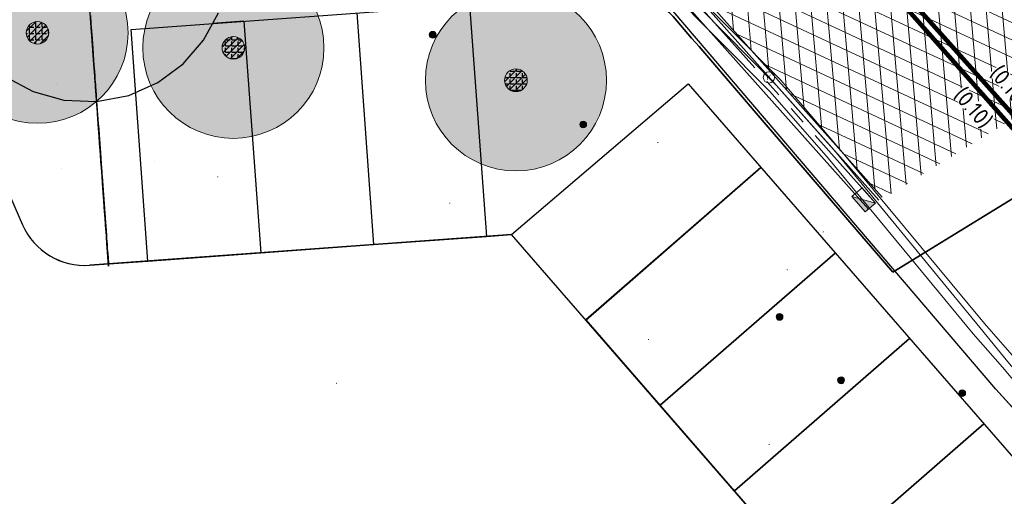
# Model space of a CAD drawing. Header units: metres. Extents: x 163628 to 168255, y 402691 to 405367.
# Tile 16 of 256: x 164483 to 164505, y 403404 to 403414. Entities that reach past the tile are written whole.
import ezdxf

# ---------------------------------------------------------------- set-up
doc = ezdxf.new("R2010")
doc.units = ezdxf.units.M
doc.linetypes.add('X-CA190022.004-UO-DWM_Snelfietsroute$0$VH-TROTTOIRBAND_180-200', pattern=[20, 10, -2, 2, -2, 2, -2])
doc.layers.add('X-CA190022.004-UO-ARC_Arcering$0$N-WE-VH-VERHARDING_ASFALT_ZWART-OPBOUW 2', color=7, linetype='Continuous', lineweight=0, transparency=0.5)
for name, color, linetype, lineweight in [('X-CA190022.004-UO-BBM_bebording bebakening markering_v0.1$0$N-WE-VH-MARKERINGSTEKST-T18', 7, 'Continuous', 18), ('X-CA190022.004-UO-BGT_Ondergrond nieuwbouw Pater vd Elsenlaan_v1.0$0$A--L23--_Vloeren', 4, 'Continuous', 25), ('X-CA190022.004-UO-BGT_Ondergrond nieuwbouw Pater vd Elsenlaan_v1.0$0$A--L90--_Terrein', 2, 'Continuous', 25), ('X-CA190022.004-UO-DTM inmeting_v0.1$0$B-WE-GR-BOOM-S', 246, 'Continuous', 0), ('X-CA190022.004-UO-DTM inmeting_v0.1$0$B-WE-IE-MEUBILAIR_WEGMEUBILAIR-S', 246, 'Continuous', 0), ('X-CA190022.004-UO-DTM inmeting_v0.1$0$B-WE-OG-HOOGTEPUNT-S', 246, 'Continuous', 0), ('X-CA190022.004-UO-DTM inmeting_v0.1$0$B-WE-RI-HWA_KOLK-S', 246, 'Continuous', 0), ('X-CA190022.004-UO-DTM inmeting_v0.1$0$B-WE-VH-KANTOPSLUITING_ACHTERKANTBAND-G', 246, 'Continuous', 0), ('X-CA190022.004-UO-DTM inmeting_v0.1$0$B-WE-VH-KANTOPSLUITING_VOORKANTBAND-G', 246, 'Continuous', 0), ('X-CA190022.004-UO-DTM inmeting_v0.1$0$B-WE-VH-VERHARDING_ASFALT-G', 246, 'Continuous', 0), ('X-CA190022.004-UO-DWM_Snelfietsroute$0$N-WE-VH-KANTOPSLUITING_ACHTERKANTBAND-G', 7, 'Continuous', 20), ('X-CA190022.004-UO-DWM_Snelfietsroute$0$N-WE-VH-KANTOPSLUITING_TROTTOIRBAND_180 200-G', 7, 'X-CA190022.004-UO-DWM_Snelfietsroute$0$VH-TROTTOIRBAND_180-200', 20), ('X-CA190022.004-UO-DWM_Snelfietsroute$0$N-WE-VH-KANTVERHARDING_STREKLAAG-G', 7, 'Continuous', 20), ('X-CA190022.004-UO-DWM_Snelfietsroute$0$N-WE-VW-MARKERING_LANGS_STREEP_DOORGETROKKEN_010-G', 7, 'Continuous', 20), ('X-CA190022.004-UO-GZM_Werkgrens_v0.1$0$N-WE-KG-GRENS_SYSTEEMGRENS-G', 7, 'X-CA190022.004-UO-GZM_Werkgrens_v0.1$0$KG-OG', 35), ('X-CA190022.004-UO-KAD_Percelen$0$B-WE-KG-GRENS_PERCEEL-GV', 150, 'Continuous', 9), ('X-CA190022.004-UO-WHM_Riolering nieuw$0$N-WE-RI-HWA_KOLK-S-13-15 18-20 BAND', 7, 'Continuous', 20), ('X-XX-AL-REFERENTIE-G', 7, 'Continuous', 18)]:
    doc.layers.add(name, color=color, linetype=linetype, lineweight=lineweight)
doc.layers.add('X-CA190022.004-UO-DTM inmeting_v0.1$0$X-XX-AL-MEETPUNT-S', color=246, linetype='Continuous', lineweight=0, plot=False)
doc.layers.add('X-CA190022.004-UO-DWM_Beplanting$0$B-WE-GR-BOOM-S AFKOMSTIG UIT DTM_v0.4', color=252, linetype='Continuous')
doc.layers.add('X-CA190022.004-UO-DWM_Beplanting$0$N-GV-GR-GRAS-A-200', color=7, linetype='Continuous')
doc.styles.add('X-CA190022.004-UO-BBM_bebording bebakening markering_v0.1$0$NLCS-ISO-M500-T18', font='NLCS-ISO.ttf', dxfattribs={"height": 0.9})
doc.styles.add('X-CA190022.004-UO-DTM inmeting_v0.1$0$ISOCPEUR 9 PT', font='isocpeur.ttf', dxfattribs={"height": 2.4402})
doc.linetypes.add('X-CA190022.004-UO-GZM_Werkgrens_v0.1$0$KG-OG', pattern='A,5.5,-1.5,[2,NLCS.SHX,S=0.5,R=0,X=0,Y=0],-1.5', length=8.5)
pattern_1 = [(95, (-2.8491, 3.12193), (-0.34866814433, -0.03050450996), []), (155, (-2.8491, 3.12193), (-0.1479163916, -0.31720772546), [])]

# ---------------------------------------------------------------- blocks, each defined once
blk = doc.blocks.new('X-CA190022.004-UO-BGT_Ondergrond nieuwbouw Pater vd Elsenlaan_v1.0')
at = {"layer": 'X-CA190022.004-UO-BGT_Ondergrond nieuwbouw Pater vd Elsenlaan_v1.0$0$A--L23--_Vloeren', "color": 252}
for p, q in [((164504.551, 403406.066), (164495.298, 403416.903)), ((164480.688, 403415.089), (164483.05, 403409.696)), ((164485.445, 403414.012), (164492.925, 403414.557)), ((164492.925, 403414.557), (164493.297, 403409.441)), ((164487.938, 403414.193), (164487.245, 403414.143)), ((164487.938, 403414.193), (164488.311, 403409.077)), ((164490.431, 403414.375), (164490.804, 403409.259)), ((164485.817, 403408.896), (164485.445, 403414.012)), ((164493.849, 403409.481), (164497.75, 403412.812)), ((164497.75, 403412.812), (164510.841, 403397.753)), ((164495.489, 403407.594), (164499.36, 403410.959)), ((164499.36, 403410.96), (164495.491, 403407.596)), ((164493.849, 403409.48), (164484.533, 403408.802)), ((164490.804, 403409.259), (164493.297, 403409.44)), ((164493.297, 403409.441), (164493.849, 403409.481)), ((164507.36, 403393.938), (164493.849, 403409.481)), ((164488.311, 403409.077), (164490.804, 403409.259)), ((164485.817, 403408.895), (164488.311, 403409.077)), ((164497.132, 403405.71), (164501, 403409.073)), ((164501, 403409.073), (164497.132, 403405.71)), ((164484.53, 403408.804), (164485.817, 403408.896)), ((164495.491, 403407.596), (164503.692, 403398.163)), ((164498.772, 403403.823), (164502.64, 403407.186)), ((164502.64, 403407.186), (164498.772, 403403.823)), ((164504.551, 403406.066), (164513.799, 403395.858)), ((164504.281, 403405.3), (164500.412, 403401.936)), ((164500.412, 403401.936), (164504.281, 403405.299))]:
    blk.add_line(p, q, dxfattribs=at)
for centre, end in [((164484.423, 403410.3), 274.0939), ((164484.424, 403410.298), 274.1666)]:
    blk.add_arc(centre, 1.5, 203.6467, end, dxfattribs=at)
at = {"layer": 'X-CA190022.004-UO-BGT_Ondergrond nieuwbouw Pater vd Elsenlaan_v1.0$0$A--L90--_Terrein', "color": 252}
for p, q in [((164484.558, 403414.16), (164484.48, 403415.24)), ((164484.547, 403414.317), (164484.56, 403414.137)), ((164487.046, 403413.773), (164487.374, 403414.382)), ((164484.594, 403413.665), (164484.558, 403414.16)), ((164484.56, 403414.137), (164484.578, 403413.89)), ((164484.578, 403413.89), (164484.599, 403413.598)), ((164486.596, 403413.252), (164487.046, 403413.773)), ((164484.602, 403413.554), (164484.594, 403413.665)), ((164484.599, 403413.598), (164484.619, 403413.328)), ((164484.61, 403413.446), (164484.602, 403413.554)), ((164484.618, 403413.34), (164484.61, 403413.446)), ((164484.625, 403413.24), (164484.618, 403413.34)), ((164484.619, 403413.328), (164484.632, 403413.148)), ((164484.632, 403413.148), (164484.625, 403413.24)), ((164484.632, 403413.148), (164484.635, 403413.104)), ((164484.638, 403413.064), (164484.632, 403413.148)), ((164484.635, 403413.104), (164484.638, 403413.06)), ((164486.04, 403412.839), (164486.596, 403413.252)), ((164482.674, 403412.966), (164483.283, 403412.638)), ((164484.643, 403412.99), (164484.638, 403413.064)), ((164484.638, 403413.06), (164484.642, 403413.013)), ((164484.642, 403413.013), (164484.645, 403412.964)), ((164484.648, 403412.929), (164484.643, 403412.99)), ((164484.645, 403412.964), (164484.649, 403412.91)), ((164484.652, 403412.88), (164484.648, 403412.929)), ((164484.649, 403412.91), (164484.654, 403412.852)), ((164484.654, 403412.841), (164484.652, 403412.88)), ((164484.654, 403412.852), (164484.658, 403412.788)), ((164484.657, 403412.809), (164484.654, 403412.841)), ((164484.659, 403412.784), (164484.657, 403412.809)), ((164484.658, 403412.788), (164484.663, 403412.726)), ((164484.66, 403412.762), (164484.659, 403412.784)), ((164484.662, 403412.743), (164484.66, 403412.762)), ((164484.689, 403412.36), (164484.662, 403412.743)), ((164484.663, 403412.726), (164484.666, 403412.675)), ((164484.666, 403412.675), (164484.67, 403412.633)), ((164485.398, 403412.555), (164486.04, 403412.839)), ((164483.283, 403412.638), (164483.961, 403412.45)), ((164483.961, 403412.45), (164484.685, 403412.419)), ((164484.67, 403412.633), (164484.672, 403412.598)), ((164484.672, 403412.598), (164484.674, 403412.568)), ((164484.674, 403412.568), (164484.676, 403412.542)), ((164484.676, 403412.542), (164484.678, 403412.518)), ((164484.678, 403412.518), (164484.721, 403411.933)), ((164484.685, 403412.419), (164485.398, 403412.555)), ((164484.69, 403412.351), (164484.689, 403412.36)), ((164484.692, 403412.327), (164484.69, 403412.351)), ((164484.694, 403412.291), (164484.692, 403412.327)), ((164484.698, 403412.248), (164484.694, 403412.291)), ((164484.701, 403412.201), (164484.698, 403412.248)), ((164484.704, 403412.155), (164484.701, 403412.201)), ((164484.707, 403412.113), (164484.704, 403412.155)), ((164484.71, 403412.075), (164484.707, 403412.113)), ((164484.713, 403412.038), (164484.71, 403412.075)), ((164484.715, 403412.003), (164484.713, 403412.038)), ((164484.718, 403411.968), (164484.715, 403412.003)), ((164484.721, 403411.933), (164484.718, 403411.968)), ((164484.721, 403411.933), (164484.725, 403411.875)), ((164484.723, 403411.899), (164484.721, 403411.933)), ((164484.729, 403411.823), (164484.722, 403411.91)), ((164484.722, 403411.91), (164484.724, 403411.888)), ((164484.725, 403411.865), (164484.723, 403411.899)), ((164484.724, 403411.888), (164484.76, 403411.393)), ((164484.725, 403411.875), (164484.729, 403411.819)), ((164484.734, 403411.75), (164484.725, 403411.865)), ((164484.735, 403411.735), (164484.729, 403411.823)), ((164484.729, 403411.819), (164484.733, 403411.765)), ((164484.733, 403411.765), (164484.736, 403411.714)), ((164484.742, 403411.634), (164484.734, 403411.75)), ((164484.742, 403411.645), (164484.735, 403411.735)), ((164484.736, 403411.714), (164484.74, 403411.668)), ((164484.74, 403411.668), (164484.743, 403411.628)), ((164484.748, 403411.551), (164484.742, 403411.645)), ((164484.751, 403411.518), (164484.742, 403411.634)), ((164484.743, 403411.628), (164484.745, 403411.596)), ((164484.745, 403411.596), (164484.748, 403411.563)), ((164484.748, 403411.563), (164484.751, 403411.522)), ((164484.756, 403411.452), (164484.748, 403411.551)), ((164484.751, 403411.522), (164484.754, 403411.473)), ((164484.759, 403411.403), (164484.751, 403411.518)), ((164484.754, 403411.473), (164484.758, 403411.418)), ((164484.763, 403411.347), (164484.756, 403411.452)), ((164484.758, 403411.418), (164484.763, 403411.356)), ((164484.768, 403411.287), (164484.759, 403411.403)), ((164484.76, 403411.393), (164484.801, 403410.831)), ((164484.763, 403411.356), (164484.768, 403411.287)), ((164484.771, 403411.236), (164484.763, 403411.347)), ((164484.768, 403411.287), (164484.773, 403411.213)), ((164484.776, 403411.171), (164484.768, 403411.287)), ((164484.781, 403411.103), (164484.771, 403411.236)), ((164484.773, 403411.213), (164484.778, 403411.139)), ((164484.784, 403411.056), (164484.776, 403411.171)), ((164484.778, 403411.139), (164484.784, 403411.069)), ((164484.792, 403410.948), (164484.781, 403411.103)), ((164484.784, 403411.069), (164484.788, 403411.003)), ((164484.792, 403410.957), (164484.784, 403411.056)), ((164484.788, 403411.003), (164484.793, 403410.94)), ((164484.797, 403410.889), (164484.792, 403410.957)), ((164484.804, 403410.786), (164484.792, 403410.948)), ((164484.793, 403410.94), (164484.797, 403410.88)), ((164484.8, 403410.847), (164484.797, 403410.889)), ((164484.797, 403410.88), (164484.802, 403410.821)), ((164484.801, 403410.825), (164484.8, 403410.847)), ((164484.801, 403410.831), (164484.802, 403410.822)), ((164484.802, 403410.818), (164484.801, 403410.825)), ((164484.802, 403410.822), (164484.802, 403410.818)), ((164484.802, 403410.821), (164484.806, 403410.763)), ((164484.805, 403410.768), (164484.804, 403410.786)), ((164484.804, 403410.786), (164484.804, 403410.782)), ((164484.815, 403410.632), (164484.804, 403410.786)), ((164484.804, 403410.782), (164484.805, 403410.773)), ((164484.805, 403410.773), (164484.806, 403410.759)), ((164484.809, 403410.723), (164484.805, 403410.768)), ((164484.806, 403410.763), (164484.865, 403409.953)), ((164484.806, 403410.759), (164484.807, 403410.741)), ((164484.807, 403410.741), (164484.809, 403410.72)), ((164484.813, 403410.662), (164484.809, 403410.723)), ((164484.809, 403410.72), (164484.811, 403410.697)), ((164484.811, 403410.697), (164484.812, 403410.673)), ((164484.812, 403410.673), (164484.814, 403410.654)), ((164484.813, 403410.662), (164484.813, 403410.67)), ((164484.813, 403410.67), (164484.813, 403410.668)), ((164484.813, 403410.668), (164484.814, 403410.651)), ((164484.818, 403410.595), (164484.813, 403410.662)), ((164484.814, 403410.647), (164484.813, 403410.662)), ((164484.814, 403410.654), (164484.815, 403410.631)), ((164484.814, 403410.651), (164484.816, 403410.616)), ((164484.816, 403410.628), (164484.814, 403410.647)), ((164484.825, 403410.503), (164484.815, 403410.632)), ((164484.815, 403410.631), (164484.817, 403410.605)), ((164484.817, 403410.609), (164484.816, 403410.628)), ((164484.816, 403410.616), (164484.821, 403410.561)), ((164484.818, 403410.59), (164484.817, 403410.609)), ((164484.817, 403410.605), (164484.82, 403410.571)), ((164484.823, 403410.533), (164484.818, 403410.595)), ((164484.82, 403410.572), (164484.818, 403410.59)), ((164484.821, 403410.555), (164484.82, 403410.572)), ((164484.82, 403410.571), (164484.823, 403410.528)), ((164484.821, 403410.561), (164484.825, 403410.501)), ((164484.822, 403410.54), (164484.821, 403410.555)), ((164484.823, 403410.527), (164484.822, 403410.54)), ((164484.826, 403410.488), (164484.823, 403410.533)), ((164484.823, 403410.528), (164484.827, 403410.472)), ((164484.824, 403410.516), (164484.823, 403410.527)), ((164484.826, 403410.484), (164484.824, 403410.516)), ((164484.831, 403410.414), (164484.825, 403410.503)), ((164484.825, 403410.501), (164484.828, 403410.456)), ((164484.827, 403410.471), (164484.826, 403410.488)), ((164484.831, 403410.412), (164484.826, 403410.484)), ((164484.827, 403410.472), (164484.832, 403410.403)), ((164484.829, 403410.441), (164484.827, 403410.471)), ((164484.828, 403410.456), (164484.831, 403410.424)), ((164484.835, 403410.359), (164484.829, 403410.441)), ((164484.831, 403410.424), (164484.832, 403410.402)), ((164484.834, 403410.381), (164484.831, 403410.414)), ((164484.839, 403410.306), (164484.831, 403410.412)), ((164484.832, 403410.403), (164484.838, 403410.32)), ((164484.832, 403410.402), (164484.833, 403410.389)), ((164484.833, 403410.389), (164484.834, 403410.382)), ((164484.834, 403410.382), (164484.834, 403410.381)), ((164484.844, 403410.237), (164484.835, 403410.359)), ((164484.838, 403410.32), (164484.845, 403410.229)), ((164484.849, 403410.174), (164484.839, 403410.306)), ((164484.855, 403410.086), (164484.844, 403410.237)), ((164484.845, 403410.229), (164484.851, 403410.142)), ((164484.86, 403410.022), (164484.849, 403410.174)), ((164484.851, 403410.148), (164484.849, 403410.164)), ((164484.849, 403410.164), (164484.85, 403410.157)), ((164484.85, 403410.157), (164484.853, 403410.119)), ((164484.853, 403410.114), (164484.851, 403410.148)), ((164484.851, 403410.142), (164484.856, 403410.067)), ((164484.853, 403410.119), (164484.858, 403410.043)), ((164484.856, 403410.069), (164484.853, 403410.114)), ((164484.867, 403409.917), (164484.855, 403410.086)), ((164484.86, 403410.021), (164484.856, 403410.069)), ((164484.856, 403410.067), (164484.86, 403410.016)), ((164484.858, 403410.043), (164484.865, 403409.951)), ((164484.872, 403409.856), (164484.86, 403410.022)), ((164484.862, 403409.997), (164484.86, 403410.021)), ((164484.86, 403410.016), (164484.862, 403409.997)), ((164484.865, 403409.953), (164484.872, 403409.852)), ((164484.865, 403409.951), (164484.871, 403409.865)), ((164484.88, 403409.741), (164484.867, 403409.917)), ((164484.871, 403409.865), (164484.877, 403409.784)), ((164484.884, 403409.683), (164484.872, 403409.856)), ((164484.872, 403409.852), (164484.879, 403409.753)), ((164484.877, 403409.784), (164484.883, 403409.707)), ((164484.879, 403409.753), (164484.886, 403409.656)), ((164484.893, 403409.571), (164484.88, 403409.741)), ((164484.883, 403409.707), (164484.888, 403409.632)), ((164484.895, 403409.538), (164484.884, 403409.683)), ((164484.886, 403409.656), (164484.893, 403409.563)), ((164484.888, 403409.632), (164484.894, 403409.557)), ((164484.904, 403409.418), (164484.893, 403409.571)), ((164484.893, 403409.563), (164484.9, 403409.476)), ((164484.894, 403409.557), (164484.899, 403409.481)), ((164484.902, 403409.441), (164484.895, 403409.538)), ((164484.899, 403409.481), (164484.905, 403409.403)), ((164484.9, 403409.476), (164484.905, 403409.396)), ((164484.907, 403409.379), (164484.902, 403409.441)), ((164484.913, 403409.288), (164484.904, 403409.418)), ((164484.905, 403409.403), (164484.91, 403409.33)), ((164484.905, 403409.396), (164484.911, 403409.324)), ((164484.91, 403409.34), (164484.907, 403409.379)), ((164484.912, 403409.311), (164484.91, 403409.34)), ((164484.91, 403409.33), (164484.915, 403409.266)), ((164484.911, 403409.324), (164484.916, 403409.254)), ((164484.914, 403409.28), (164484.912, 403409.311)), ((164484.921, 403409.18), (164484.913, 403409.288)), ((164484.917, 403409.234), (164484.914, 403409.28)), ((164484.915, 403409.266), (164484.918, 403409.218)), ((164484.916, 403409.254), (164484.921, 403409.181)), ((164484.92, 403409.195), (164484.917, 403409.234)), ((164484.918, 403409.218), (164484.92, 403409.192)), ((164484.92, 403409.192), (164484.92, 403409.195)), ((164484.921, 403409.181), (164484.927, 403409.105)), ((164484.927, 403409.096), (164484.921, 403409.18)), ((164484.926, 403409.116), (164484.926, 403409.12)), ((164484.926, 403409.12), (164484.926, 403409.12)), ((164484.926, 403409.12), (164484.926, 403409.114)), ((164484.926, 403409.108), (164484.926, 403409.116)), ((164484.926, 403409.114), (164484.927, 403409.1)), ((164484.927, 403409.099), (164484.926, 403409.108)), ((164484.927, 403409.105), (164484.932, 403409.027)), ((164484.927, 403409.1), (164484.929, 403409.076)), ((164484.95, 403408.784), (164484.927, 403409.099)), ((164484.932, 403409.035), (164484.927, 403409.096)), ((164484.929, 403409.076), (164484.947, 403408.829)), ((164484.934, 403408.998), (164484.932, 403409.035)), ((164484.932, 403409.027), (164484.938, 403408.947)), ((164484.935, 403408.986), (164484.934, 403408.998)), ((164484.947, 403408.829), (164484.935, 403408.986)), ((164484.938, 403408.947), (164484.944, 403408.865)), ((164484.944, 403408.865), (164484.95, 403408.784))]:
    blk.add_line(p, q, dxfattribs=at)
blk = doc.blocks.new('X-CA190022.004-UO-DTM inmeting_v0.1$0$punt')
at = {"color": 0, "lineweight": -2}
blk.add_line((0, 0), (0, 0), dxfattribs=at)
blk = doc.blocks.new('X-CA190022.004-UO-DTM inmeting_v0.1$0$kolk 1.03')
at = {"layer": 'X-CA190022.004-UO-DTM inmeting_v0.1$0$B-WE-RI-HWA_KOLK-S'}
blk.add_circle((0, 0), 0.25, dxfattribs=at)
at = {"layer": 'X-CA190022.004-UO-DTM inmeting_v0.1$0$B-WE-RI-HWA_KOLK-S', "insert": (0, 0), "char_height": 0.244, "attachment_point": 5, "style": 'X-CA190022.004-UO-DTM inmeting_v0.1$0$ISOCPEUR 9 PT'}
blk.add_mtext_dynamic_manual_height_columns('K', width=0.25229, gutter_width=12.201, heights=[0], dxfattribs=at)
blk = doc.blocks.new('X-CA190022.004-UO-DTM inmeting_v0.1$0$boom')
h = blk.add_hatch()
h.set_pattern_fill('ANSI31', color=256, scale=0.13)
h.paths.add_polyline_path([(-1, 0, 1), (1, 0, 1)])
blk.add_circle((0, 0), 1)
blk = doc.blocks.new('X-CA190022.004-UO-DTM inmeting_v0.1$0$SIE-WEG_PAAL_ALGEMEEN_TYPE_01')
h = blk.add_hatch(color=256)
edge = h.paths.add_edge_path()
edge.add_arc((0, 0), 0.188, 0, 360)
at = {"ltscale": 0.5}
blk.add_circle((0, 0), 0.188, dxfattribs=at)
blk = doc.blocks.new('X-CA190022.004-UO-DTM inmeting_v0.1$0$SOG-HOOGTEPUNT-SO')
for p, q in [((-0.5, 0), (0.5, 0)), ((0, 0.5), (0, -0.5))]:
    blk.add_line(p, q)
blk = doc.blocks.new('X-CA190022.004-UO-DWM_Beplanting$0$SGR-BOOM_01-SO')
at = {"linetype": 'ByBlock', "lineweight": 18}
h = blk.add_hatch(color=0, dxfattribs=at)
h.dxf.hatch_style = 1
edge = h.paths.add_edge_path()
edge.add_arc((0, 0), 0.25, 0, 360)
at = {"color": 0, "linetype": 'ByBlock', "lineweight": 18}
for radius in [2, 0.25]:
    blk.add_circle((0, 0), radius, dxfattribs=at)
blk = doc.blocks.new('X-CA190022.004-UO-DWM_Beplanting$0$IMGEOBoom')
at = {"transparency": 33554457}
h = blk.add_hatch(color=256, dxfattribs=at)
h.dxf.hatch_style = 1
edge = h.paths.add_edge_path()
edge.add_arc((0, 0), 100, 0, 360)
edge = h.paths.add_edge_path(flags=17)
edge.add_arc((0, 0), 12.5, 0, 360)
h = blk.add_hatch()
h.set_pattern_fill('ANGLE', color=256)
h.set_pattern_definition([(0, (0, 0), (0, 6.985), [5.08, -1.905]), (90, (0, 0), (-6.985, 4e-16), [5.08, -1.905])])
edge = h.paths.add_edge_path(flags=17)
edge.add_arc((0, 0), 12.5, 0, 360)
at = {"layer": 'X-CA190022.004-UO-DWM_Beplanting$0$N-GV-GR-GRAS-A-200'}
h = blk.add_hatch(color=256, dxfattribs=at)
h.dxf.hatch_style = 1
edge = h.paths.add_edge_path(flags=17)
edge.add_arc((0, 0), 12.5, 0, 360)
at = {"xscale": 50, "yscale": 50, "zscale": 50}
blk.add_blockref('X-CA190022.004-UO-DWM_Beplanting$0$SGR-BOOM_01-SO', (0, 0), dxfattribs=at)
blk = doc.blocks.new('X-CA190022.004-UO-WHM_Riolering nieuw$0$N-SRI-KOLK_TROTTOIR-SO')
blk.add_hatch(color=256).paths.add_polyline_path([(1.125, 1.5), (-1.125, 1.5), (-1.125, 0)])
blk.add_line((-1.125, 0), (1.125, 1.5))
at = {"flags": 128}
blk.add_lwpolyline([(-1.125, 0), (1.125, 0), (1.125, 1.5), (-1.125, 1.5)], close=True, dxfattribs=at)

msp = doc.modelspace()

# ---------------------------------------------------------------- hatches: boundary and pattern name
at = {"layer": 'X-CA190022.004-UO-ARC_Arcering$0$N-WE-VH-VERHARDING_ASFALT_ZWART-OPBOUW 2'}
h = msp.add_hatch(dxfattribs=at)
h.set_pattern_fill('AVH-ASFALT-SO', color=256, scale=0.35, angle=35, pattern_type=2)
h.set_pattern_definition(pattern_1)
edge = h.paths.add_edge_path()
edge.add_line((164489.838, 403431.967), (164490.568, 403431.333))
edge.add_arc((164483.229, 403421.757), 12.065, 27.3013, 52.5316, ccw=False)
edge.add_arc((164513.323, 403435.758), 21.143, 203.6078, 211.6506)
edge.add_arc((164494.679, 403424.302), 0.74, -53.3967, 29.237, ccw=False)
edge.add_line((164495.12, 403423.708), (164504.712, 403411.908))
edge.add_line((164504.712, 403411.908), (164507.363, 403413.535))
edge.add_line((164507.363, 403413.535), (164501.755, 403420.198))
edge.add_arc((164508.225, 403425.237), 8.2, 213.6801, 217.9109, ccw=False)
edge.add_arc((164581.515, 403473.69), 96.059, 209.67743, 213.48705, ccw=False)
edge.add_arc((164537.376, 403448.262), 45.12, 206.1895, 209.3751, ccw=False)
edge.add_arc((164483.194, 403421.726), 15.211, 25.8079, 47.2978)
edge.add_arc((164493.984, 403433.42), 0.7, 160.1159, 227.333, ccw=False)
edge.add_line((164493.326, 403433.658), (164489.849, 403431.984))
edge.add_line((164489.849, 403431.984), (164489.838, 403431.967))
h = msp.add_hatch(dxfattribs=at)
h.set_pattern_fill('AVH-ASFALT-SO', color=256, scale=0.35, angle=35, pattern_type=2)
h.set_pattern_definition(pattern_1)
edge = h.paths.add_edge_path()
edge.add_line((164488.358, 403429.34), (164486.933, 403430.581))
edge.add_line((164486.933, 403430.581), (164483.841, 403429.093))
edge.add_arc((164483.616, 403428.43), 0.7, 49.1075, 71.2853, ccw=False)
edge.add_line((164484.075, 403428.959), (164485.396, 403427.815))
edge.add_arc((164419.8, 403352.07), 100.2, 45.83437, 49.10748, ccw=False)
edge.add_arc((164434.521, 403366.962), 79.262, 43.43439, 45.967, ccw=False)
edge.add_arc((164428.562, 403359.846), 88.487, 40.44026, 44.12767, ccw=False)
edge.add_line((164495.908, 403417.244), (164497.219, 403415.713))
edge.add_line((164497.219, 403415.713), (164502.061, 403410.28))
edge.add_line((164502.061, 403410.28), (164504.712, 403411.908))
edge.add_line((164504.712, 403411.908), (164495.12, 403423.708))
edge.add_arc((164494.679, 403424.302), 0.74, 223.9696, 306.6033, ccw=False)
edge.add_arc((164419.8, 403352.07), 103.3, 43.9696, 48.41898)
h.paths.add_polyline_path([(164489.829, 403431.975), (164489.838, 403431.967), (164489.849, 403431.984)])

# ---------------------------------------------------------------- linework, layer by layer
at = {"layer": 'X-CA190022.004-UO-DTM inmeting_v0.1$0$B-WE-VH-KANTOPSLUITING_ACHTERKANTBAND-G'}
msp.add_polyline3d([(164505.578, 403405.499, 9.016), (164504.692, 403406.551, 9.047), (164504.047, 403407.292, 9.168), (164500.844, 403411.171, 9.384), (164499.563, 403412.631, 9.425), (164497.284, 403414.931, 9.531), (164491.499, 403420.44, 9.741), (164486.07, 403425.668, 9.793), (164484.278, 403427.386, 9.821), (164478.244, 403433.176, 9.912), (164475.32, 403436.021, 9.911), (164474.313, 403437.076, 9.89), (164473.93, 403437.318, 9.891), (164473.357, 403437.289, 9.882), (164471.769, 403436.546, 9.852), (164470.91, 403436.146, 9.705)], dxfattribs=at)
at = {"layer": 'X-CA190022.004-UO-DTM inmeting_v0.1$0$B-WE-VH-KANTOPSLUITING_VOORKANTBAND-G'}
msp.add_polyline3d([(164505.714, 403405.607, 8.991), (164504.811, 403406.672, 9.018), (164504.192, 403407.429, 9.066), (164501.018, 403411.29, 9.266), (164499.695, 403412.783, 9.319), (164497.443, 403415.067, 9.417), (164491.633, 403420.591, 9.625), (164486.205, 403425.8, 9.704), (164484.433, 403427.513, 9.699), (164478.37, 403433.316, 9.798), (164475.461, 403436.17, 9.794), (164474.433, 403437.22, 9.791), (164473.909, 403437.516, 9.787), (164473.286, 403437.46, 9.799), (164471.688, 403436.748, 9.779), (164470.812, 403436.312, 9.717)], dxfattribs=at)
at = {"layer": 'X-CA190022.004-UO-DTM inmeting_v0.1$0$B-WE-VH-VERHARDING_ASFALT-G'}
msp.add_polyline3d([(164505.833, 403405.691, 9.028), (164504.96, 403406.762, 9.059), (164504.3, 403407.519, 9.099), (164501.123, 403411.337, 9.288), (164499.801, 403412.889, 9.337), (164497.542, 403415.168, 9.431), (164491.738, 403420.689, 9.651), (164486.304, 403425.92, 9.705), (164484.507, 403427.634, 9.726), (164478.468, 403433.428, 9.811), (164475.551, 403436.25, 9.816), (164474.549, 403437.314, 9.796), (164473.946, 403437.639, 9.8), (164473.594, 403437.616, 9.802)], dxfattribs=at)
at = {"layer": 'X-CA190022.004-UO-DWM_Snelfietsroute$0$N-WE-VH-KANTOPSLUITING_ACHTERKANTBAND-G', "flags": 128}
msp.add_lwpolyline([(164501.736, 403410.045), (164496.915, 403415.453), (164495.605, 403416.983, 0.022894), (164489.334, 403423.661, 0.014616)], format="xyb", dxfattribs=at)
at = {"layer": 'X-CA190022.004-UO-DWM_Snelfietsroute$0$N-WE-VH-KANTOPSLUITING_TROTTOIRBAND_180 200-G', "ltscale": 0.2, "flags": 128}
msp.add_lwpolyline([(164501.887, 403410.175), (164497.067, 403415.583), (164495.756, 403417.114, 0.022958), (164489.474, 403423.803, 0.014283), (164485.265, 403427.664), (164483.944, 403428.808, 0.299031), (164483.4, 403428.88)], format="xyb", dxfattribs=at)
at = {"layer": 'X-CA190022.004-UO-DWM_Snelfietsroute$0$N-WE-VH-KANTVERHARDING_STREKLAAG-G', "ltscale": 0.2, "flags": 128}
for points in [[(164501.962, 403410.242), (164497.142, 403415.649), (164495.832, 403417.179, 0.022958), (164489.544, 403423.874, 0.014283), (164485.33, 403427.739), (164484.009, 403428.883, 0.145153), (164483.698, 403429.024, 0.145153)], [(164502.037, 403410.308), (164497.218, 403415.715), (164495.908, 403417.244, 0.022958), (164489.613, 403423.946, 0.014283), (164485.396, 403427.815), (164484.075, 403428.959, 0.097072), (164483.841, 403429.093, 0.097072)]]:
    msp.add_lwpolyline(points, format="xyb", dxfattribs=at)
at = {"layer": 'X-CA190022.004-UO-DWM_Snelfietsroute$0$N-WE-VW-MARKERING_LANGS_STREEP_DOORGETROKKEN_010-G', "const_width": 0.1}
for points in [[(164498.2, 403419.427), (164505.473, 403411.201)], [(164498.322, 403419.532), (164505.654, 403411.313)]]:
    msp.add_lwpolyline(points, dxfattribs=at)
at = {"layer": 'X-CA190022.004-UO-GZM_Werkgrens_v0.1$0$N-WE-KG-GRENS_SYSTEEMGRENS-G', "ltscale": 0.2, "flags": 128}
msp.add_lwpolyline([(164202.447, 403276.261, -0.007014), (164204.684, 403278.194), (164207.732, 403280.631), (164216.351, 403287.471), (164219.004, 403289.434), (164219.375, 403289.729), (164237.184, 403303.185), (164244.587, 403308.605), (164248.73, 403311.638), (164253.977, 403315.367), (164261.175, 403320.48), (164269.682, 403326.324), (164277.478, 403331.538), (164300.139, 403346.153), (164322.964, 403359.926), (164334.073, 403366.292), (164351.665, 403375.797), (164373.742, 403387.55), (164399.95, 403400.464), (164429.28, 403414.743), (164430.124, 403415.141), (164430.948, 403415.506), (164431.777, 403415.846), (164432.615, 403416.161), (164433.462, 403416.453), (164434.316, 403416.72), (164435.176, 403416.962), (164436.043, 403417.179), (164436.306, 403417.259, -0.099821), (164451.982, 403417.179, 0.131087), (164471.53, 403420.948), (164482.533, 403426.243), (164490.693, 403418.8), (164492.586, 403419.707), (164495.404, 403416.53, -0.0101), (164498.074, 403413.536), (164499.385, 403412.005), (164502.276, 403408.653), (164509.274, 403412.948), (164511.768, 403416.461), (164509.186, 403420.201, -0.175036), (164509.321, 403422.135, -0.180129), (164510.517, 403423.431), (164518.825, 403427.315), (164545.03, 403439.927), (164571.695, 403452.754), (164577.955, 403456.064), (164591.472, 403464.142), (164595.446, 403466.159), (164599.431, 403468.182), (164600.854, 403468.863), (164605.94, 403471.242), (164622.016, 403477.758), (164627.273, 403479.889), (164631.947, 403481.905), (164633.267, 403482.539, 0.084778), (164642.609, 403485.38), (164759.332, 403541.386), (164770.974, 403544.815), (164773.272, 403545.397), (164787.887, 403542.29), (164789.899, 403542.38), (164793.252, 403543.048), (164800.24, 403546.814), (164803.671, 403549.366), (164804.774, 403550.36), (164806.983, 403547.387), (164807.907, 403546.199), (164811.87, 403549.281), (164810.953, 403550.46), (164809.512, 403552.406), (164808.343, 403553.575), (164810.024, 403555.089), (164807.827, 403558.012), (164809.834, 403559.516, 0.087199), (164816.707, 403566.833, -0.136189), (164825.151, 403574.239), (164897.952, 403609.34), (164931.093, 403625.32), (165054.784, 403684.96), (165123.155, 403717.926), (165148.566, 403730.033), (165175.654, 403740.478), (165188.146, 403744.824), (165187.632, 403748.092), (165185.258, 403754.932), (165180.038, 403753.689, 0.027846), (165177.051, 403752.466), (165119.698, 403725.141), (165051.309, 403692.167), (164927.618, 403632.527), (164894.477, 403616.547), (164821.676, 403581.445, 0.136189), (164810.016, 403571.218, -0.087199), (164805.039, 403565.919), (164803.02, 403564.408), (164799.415, 403569.204), (164798.615, 403568.604), (164797.815, 403568.006), (164797.216, 403568.806), (164793.371, 403565.926), (164793.97, 403565.126), (164792.376, 403563.932), (164795.885, 403559.064, -0.201548), (164780.097, 403554.057, 0.075656), (164771.169, 403553.982, -0.009755), (164764.075, 403552.536), (164754.286, 403547.799), (164747.474, 403544.606), (164708.34, 403525.583), (164686.218, 403515.365), (164675.148, 403509.865), (164663.524, 403504.258), (164644.327, 403495.071), (164639.493, 403492.723), (164638.201, 403492.127, -0.201818), (164621.846, 403491.8, 0.209498), (164598.58, 403490.973), (164556.157, 403470.566), (164536.299, 403461.008), (164516.318, 403451.408), (164508.232, 403447.512), (164500.187, 403443.642), (164497.203, 403443.008), (164495.09, 403442.274, 0.130794), (164492.913, 403444.811), (164488.435, 403447.885), (164494.899, 403449.835), (164490.315, 403452.233), (164484.484, 403450.597, -0.076427), (164479.748, 403454.723), (164478.799, 403455.857), (164474.918, 403452.962), (164457.343, 403473.566), (164451.257, 403468.374), (164465.519, 403451.653, -0.484297), (164464.817, 403448.113), (164461.416, 403446.394), (164463.893, 403441.77), (164464.916, 403439.614), (164433.017, 403424.683, 0.05166), (164425.3, 403421.703), (164396.431, 403407.648), (164370.094, 403394.67), (164347.884, 403382.848), (164330.182, 403373.283), (164318.908, 403366.822), (164295.903, 403352.941), (164273.086, 403338.225), (164265.193, 403332.947), (164256.594, 403327.039), (164249.344, 403321.888), (164244.05, 403318.127), (164239.86, 403315.06), (164232.409, 403309.604), (164214.476, 403296.054), (164201.289, 403285.589, 0.012131), (164197.414, 403282.357)], format="xyb", close=True, dxfattribs=at)
at = {"layer": 'X-CA190022.004-UO-KAD_Percelen$0$B-WE-KG-GRENS_PERCEEL-GV', "flags": 128}
for points in [[(164559.715, 403363.08), (164551.044, 403370.772), (164541.039, 403380.582), (164528.767, 403392.981), (164528.582, 403393.184), (164526.116, 403395.89), (164510.415, 403413.113), (164504.937, 403419.149), (164503.089, 403421.185), (164495.298, 403416.903), (164504.551, 403406.066), (164517.544, 403391.725), (164522.841, 403385.879), (164534.917, 403373.194), (164544.858, 403363.307)], [(164544.858, 403363.307), (164534.917, 403373.194), (164522.841, 403385.879), (164517.544, 403391.725), (164504.551, 403406.066), (164495.298, 403416.903), (164489.76, 403414.442), (164486.08, 403417.995), (164468.748, 403410.406), (164455.428, 403404.573), (164455.852, 403398.81), (164456.621, 403388.359), (164467.899, 403234.987)]]:
    msp.add_lwpolyline(points, dxfattribs=at)

# ---------------------------------------------------------------- block references
at = {"layer": 'X-CA190022.004-UO-DTM inmeting_v0.1$0$B-WE-GR-BOOM-S', "linetype": 'ByBlock', "lineweight": -2, "xscale": 0.25, "yscale": 0.25, "zscale": 0.25}
for p in [(164483.38, 403413.938, 9.231), (164487.706, 403413.605, 9.316), (164493.947, 403412.888, 9.436)]:
    msp.add_blockref('X-CA190022.004-UO-DTM inmeting_v0.1$0$boom', p, dxfattribs=at)
at = {"layer": 'X-CA190022.004-UO-DTM inmeting_v0.1$0$B-WE-IE-MEUBILAIR_WEGMEUBILAIR-S', "color": 0, "linetype": 'ByBlock', "lineweight": -2, "xscale": 0.3999999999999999, "yscale": 0.3999999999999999, "zscale": 0.3999999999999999}
for p in [(164492.108, 403413.894, 9.359), (164495.434, 403411.912, 9.283), (164499.77, 403407.662, 9.109), (164501.128, 403406.263, 8.997), (164503.805, 403405.978, 9.058)]:
    msp.add_blockref('X-CA190022.004-UO-DTM inmeting_v0.1$0$SIE-WEG_PAAL_ALGEMEEN_TYPE_01', p, dxfattribs=at)
at = {"layer": 'X-CA190022.004-UO-DTM inmeting_v0.1$0$B-WE-OG-HOOGTEPUNT-S', "linetype": 'ByBlock', "lineweight": -2, "xscale": 0.01, "yscale": 0.01, "zscale": 0.01}
for p in [(164497.081, 403411.512, 9.269), (164487.36, 403410.754, 9.106), (164492.485, 403410.176, 9.027), (164500.736, 403409.538, 9.32), (164499.941, 403408.705, 9.175), (164496.878, 403407.167, 9.083), (164489.987, 403406.196, 9.071), (164499.54, 403404.843, 8.918)]:
    msp.add_blockref('X-CA190022.004-UO-DTM inmeting_v0.1$0$SOG-HOOGTEPUNT-SO', p, dxfattribs=at)
at = {"layer": 'X-CA190022.004-UO-DTM inmeting_v0.1$0$B-WE-RI-HWA_KOLK-S', "linetype": 'ByBlock', "lineweight": -2, "xscale": 0.5, "yscale": 0.5, "zscale": 0.5}
msp.add_blockref('X-CA190022.004-UO-DTM inmeting_v0.1$0$kolk 1.03', (164499.536, 403412.953, 9.313), dxfattribs=at)
at = {"layer": 'X-CA190022.004-UO-DTM inmeting_v0.1$0$X-XX-AL-MEETPUNT-S', "linetype": 'ByBlock', "lineweight": -2}
for p in [(164485.82, 403412.981, 9.216), (164499.801, 403412.889, 9.337), (164483.8, 403412.825, 9.17), (164499.695, 403412.783, 9.319), (164499.563, 403412.631, 9.425), (164500.844, 403411.171, 9.384), (164501.018, 403411.29, 9.266), (164501.123, 403411.337, 9.288), (164483.908, 403410.949, 9.085), (164485.954, 403411.089, 9.106), (164504.3, 403407.519, 9.099), (164504.047, 403407.292, 9.168), (164504.192, 403407.429, 9.066), (164504.692, 403406.551, 9.047)]:
    msp.add_blockref('X-CA190022.004-UO-DTM inmeting_v0.1$0$punt', p, dxfattribs=at)
at = {"layer": 'X-CA190022.004-UO-DWM_Beplanting$0$B-WE-GR-BOOM-S AFKOMSTIG UIT DTM_v0.4', "linetype": 'ByBlock', "lineweight": -2, "xscale": 0.02, "yscale": 0.02, "zscale": 0.02}
for p in [(164483.38, 403413.938, 9.231), (164487.706, 403413.605, 9.316), (164493.947, 403412.888, 9.436)]:
    msp.add_blockref('X-CA190022.004-UO-DWM_Beplanting$0$IMGEOBoom', p, dxfattribs=at)
at = {"layer": 'X-CA190022.004-UO-WHM_Riolering nieuw$0$N-WE-RI-HWA_KOLK-S-13-15 18-20 BAND', "xscale": 0.1999999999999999, "yscale": 0.1999999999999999, "zscale": 0.1999999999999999, "rotation": 130.7704394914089}
msp.add_blockref('X-CA190022.004-UO-WHM_Riolering nieuw$0$N-SRI-KOLK_TROTTOIR-SO', (164501.74, 403410.346), dxfattribs=at)
at = {"layer": 'X-XX-AL-REFERENTIE-G'}
msp.add_blockref('X-CA190022.004-UO-BGT_Ondergrond nieuwbouw Pater vd Elsenlaan_v1.0', (0, 0), dxfattribs=at)

# ---------------------------------------------------------------- next in the draw order: texts
at = {"layer": 'X-CA190022.004-UO-BBM_bebording bebakening markering_v0.1$0$N-WE-VH-MARKERINGSTEKST-T18', "insert": (164503.863, 403412.782, 10.123), "char_height": 0.36, "attachment_point": 1, "rotation": 310.4631, "style": 'X-CA190022.004-UO-BBM_bebording bebakening markering_v0.1$0$NLCS-ISO-M500-T18', "bg_fill": 3, "box_fill_scale": 1, "bg_fill_color": 256, "bg_fill_transparency": 0}
msp.add_mtext_dynamic_manual_height_columns('(0.10)', width=1.04438, gutter_width=2.5, heights=[0], dxfattribs=at)

# ---------------------------------------------------------------- next in the draw order: texts
at = {"layer": 'X-CA190022.004-UO-BBM_bebording bebakening markering_v0.1$0$N-WE-VH-MARKERINGSTEKST-T18', "insert": (164504.662, 403413.261, 10.123), "char_height": 0.36, "attachment_point": 1, "rotation": 310.4631, "style": 'X-CA190022.004-UO-BBM_bebording bebakening markering_v0.1$0$NLCS-ISO-M500-T18', "bg_fill": 3, "box_fill_scale": 1, "bg_fill_color": 256, "bg_fill_transparency": 0}
msp.add_mtext_dynamic_manual_height_columns('(0.10)', width=1.04438, gutter_width=2.5, heights=[0], dxfattribs=at)

doc.saveas('drawing.dxf')
